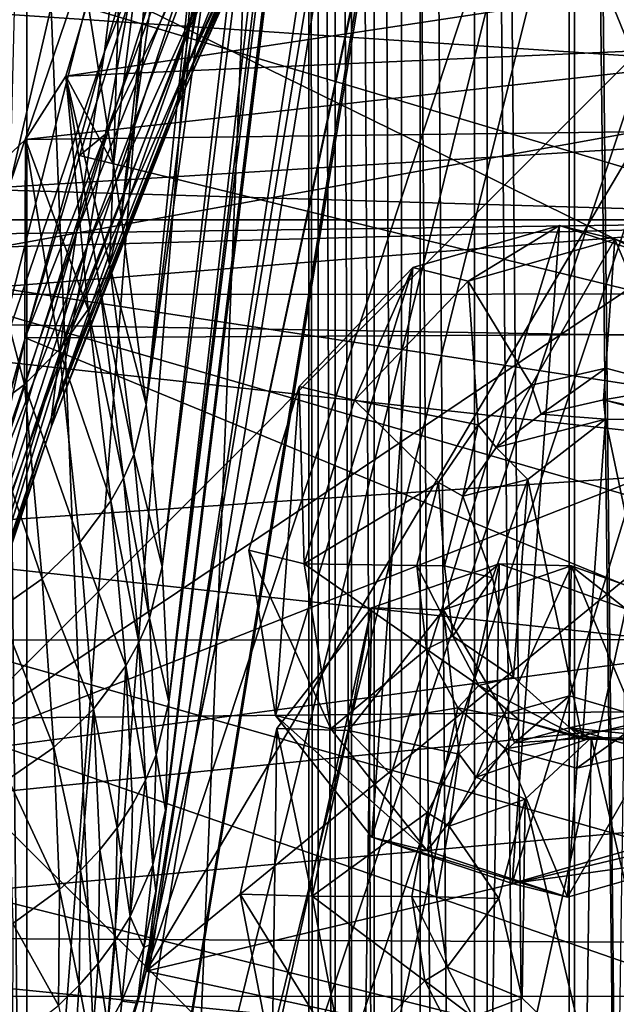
# Model space of a CAD drawing. Header units: metres. Extents: x 0 to 808, y -804 to 0.
# Tile 35 of 124: x 57 to 97, y -334 to -269. Entities that reach past the tile are written whole.
import ezdxf

# ---------------------------------------------------------------- set-up
doc = ezdxf.new("R2010")
doc.units = ezdxf.units.M

msp = doc.modelspace()

# ---------------------------------------------------------------- linework, layer by layer
at = {"layer": 'top'}
for points in [[(65.587914, -332.185699, 1606.41626), (88.441864, -193.731766, 1606.41626), (91.618752, -120.181511, 1606.41626)], [(65.587914, -332.185699, 1606.41626), (91.618752, -120.181511, 1606.41626), (65.589363, -332.173859, 1607.047974)], [(91.618752, -120.181511, 1606.41626), (91.638481, -120.020866, 1609.41626), (65.589363, -332.173859, 1607.047974)], [(65.589363, -332.173859, 1607.047974), (91.638481, -120.020866, 1609.41626), (65.802391, -330.438873, 1649.721802)], [(91.638481, -120.020866, 1609.41626), (89.991348, -133.435623, 1660.02124), (65.802391, -330.438873, 1649.721802)], [(65.802391, -330.438873, 1649.721802), (89.991348, -133.435623, 1660.02124), (66.240387, -326.871796, 1692.280273)], [(89.991348, -133.435623, 1660.02124), (88.020241, -149.486267, 1709.869995), (66.240387, -326.871796, 1692.280273)], [(66.240387, -326.871796, 1692.280273), (88.020241, -149.486267, 1709.869995), (66.873688, -321.491089, 1734.645386)], [(88.020241, -149.486267, 1709.869995), (85.449638, -167.974701, 1758.817749), (66.873688, -321.491089, 1734.645386)], [(66.873688, -321.491089, 1734.645386), (85.449638, -167.974701, 1758.817749), (67.091042, -314.305817, 1776.745361)], [(85.449638, -167.974701, 1758.817749), (83.793961, -176.747147, 1783.432007), (67.091042, -314.305817, 1776.745361)], [(67.091042, -314.305817, 1776.745361), (83.793961, -176.747147, 1783.432007), (81.947624, -184.490707, 1808.370605)], [(67.091042, -314.305817, 1776.745361), (81.947624, -184.490707, 1808.370605), (66.657761, -305.329712, 1818.498657)], [(81.947624, -184.490707, 1808.370605), (79.9021, -191.19339, 1833.586426), (66.657761, -305.329712, 1818.498657)], [(66.657761, -305.329712, 1818.498657), (79.9021, -191.19339, 1833.586426), (65.596733, -294.581909, 1859.820068)], [(79.9021, -191.19339, 1833.586426), (77.650391, -196.846252, 1859.035034), (65.596733, -294.581909, 1859.820068)], [(65.587914, -332.185699, 1606.41626), (89.453506, -219.961349, 1606.41626), (88.441864, -193.731766, 1606.41626)], [(65.596733, -294.581909, 1859.820068), (77.650391, -196.846252, 1859.035034), (75.187401, -201.442093, 1884.67041)], [(65.596733, -294.581909, 1859.820068), (75.187401, -201.442093, 1884.67041), (63.936195, -282.086334, 1900.627319)], [(75.187401, -201.442093, 1884.67041), (72.509834, -204.975876, 1910.446533), (63.936195, -282.086334, 1900.627319)], [(64.540443, -242.735519, 1943.161133), (63.425945, -278.65802, 1910.839966), (72.467384, -205.021469, 1910.839966)], [(72.467384, -205.021469, 1910.839966), (63.425945, -278.65802, 1910.839966), (63.936195, -282.086334, 1900.627319)], [(63.936195, -282.086334, 1900.627319), (72.509834, -204.975876, 1910.446533), (72.467384, -205.021469, 1910.839966)], [(89.477562, -220.187866, 1606.41626), (89.453506, -219.961349, 1606.41626), (65.587914, -332.185699, 1606.41626)], [(94.044022, -245.970566, 1606.41626), (89.477562, -220.187866, 1606.41626), (65.587914, -332.185699, 1606.41626)], [(73.903503, -232.675842, 1141.239258), (62.834164, -271.170319, 1192.432861), (64.669548, -256.082428, 1140.964233)], [(71.84977, -248.547409, 1192.601929), (62.834164, -271.170319, 1192.432861), (73.903503, -232.675842, 1141.239258)], [(65.077896, -243.123688, 1088.914551), (64.669548, -256.082428, 1140.964233), (56.563019, -279.899445, 1140.689209)], [(56.865452, -267.532196, 1088.587036), (65.077896, -243.123688, 1088.914551), (56.563019, -279.899445, 1140.689209)], [(64.540443, -242.735519, 1943.161133), (61.709282, -267.870056, 1940.839966), (63.425945, -278.65802, 1910.839966)], [(78.725014, -244.867538, 1273.177246), (68.43988, -269.637726, 1297.796265), (69.760529, -261.133087, 1244.80603)], [(78.725014, -244.867538, 1273.177246), (78.172943, -248.061295, 1294.809082), (68.43988, -269.637726, 1297.796265)], [(65.587914, -332.185699, 1606.41626), (102.015297, -270.657227, 1606.41626), (94.044022, -245.970566, 1606.41626)], [(102.015297, -270.657227, 1606.41626), (99.000366, -257.255524, 1586.489746), (94.044022, -245.970566, 1606.41626)], [(68.209, -272.358093, 1404.821655), (77.681473, -251.346497, 1403.812622), (78.397911, -247.339615, 1425.307007)], [(68.209, -272.358093, 1404.821655), (78.397911, -247.339615, 1425.307007), (69.104034, -267.628693, 1431.259033)], [(78.172943, -248.061295, 1294.809082), (77.792252, -250.508331, 1316.534058), (68.43988, -269.637726, 1297.796265)], [(62.834164, -271.170319, 1192.432861), (71.84977, -248.547409, 1192.601929), (60.9655, -283.143616, 1244.684326)], [(71.84977, -248.547409, 1192.601929), (69.760529, -261.133087, 1244.80603), (60.9655, -283.143616, 1244.684326)], [(29.768875, -288.847198, 664.00946), (198.764893, -258.214905, 664.00946), (43.095268, -249.221008, 664.00946)], [(68.43988, -269.637726, 1297.796265), (77.792252, -250.508331, 1316.534058), (67.818665, -273.950836, 1351.272095)], [(77.792252, -250.508331, 1316.534058), (77.516937, -252.193573, 1338.328979), (67.818665, -273.950836, 1351.272095)], [(77.432709, -252.710922, 1392.963013), (77.681473, -251.346497, 1403.812622), (68.209, -272.358093, 1404.821655)], [(67.818665, -273.950836, 1351.272095), (77.516937, -252.193573, 1338.328979), (77.339195, -253.208237, 1360.181763)], [(67.76519, -274.530151, 1378.093018), (77.305367, -253.403061, 1382.060303), (77.432709, -252.710922, 1392.963013)], [(67.76519, -274.530151, 1378.093018), (77.432709, -252.710922, 1392.963013), (68.209, -272.358093, 1404.821655)], [(67.818665, -273.950836, 1351.272095), (77.339195, -253.208237, 1360.181763), (67.76519, -274.530151, 1378.093018)], [(77.339195, -253.208237, 1360.181763), (77.305367, -253.403061, 1382.060303), (67.76519, -274.530151, 1378.093018)], [(64.4608, -267.785126, 1501.838501), (62.886898, -276.620789, 1483.031006), (71.437042, -253.68483, 1483.155029)], [(71.437042, -253.68483, 1483.155029), (62.886898, -276.620789, 1483.031006), (70.184204, -261.667786, 1457.465698)], [(64.669548, -256.082428, 1140.964233), (54.935253, -294.195068, 1192.263794), (56.563019, -279.899445, 1140.689209)], [(64.669548, -256.082428, 1140.964233), (62.834164, -271.170319, 1192.432861), (54.935253, -294.195068, 1192.263794)], [(210.56662, -274.406494, 664.00946), (198.764893, -258.214905, 664.00946), (29.768875, -288.847198, 664.00946)], [(97.927116, -271.441406, 2021.094849), (92.900154, -259.07428, 2020.058228), (51.506973, -268.350067, 2028.815063)], [(97.927116, -271.441406, 2021.094849), (104.696541, -262.901703, 1995.504272), (92.900154, -259.07428, 2020.058228)], [(69.760529, -261.133087, 1244.80603), (68.43988, -269.637726, 1297.796265), (59.814213, -291.260132, 1297.666626)], [(60.9655, -283.143616, 1244.684326), (69.760529, -261.133087, 1244.80603), (59.814213, -291.260132, 1297.666626)], [(62.886898, -276.620789, 1483.031006), (61.681324, -284.071991, 1457.278442), (70.184204, -261.667786, 1457.465698)], [(70.184204, -261.667786, 1457.465698), (61.681324, -284.071991, 1457.278442), (69.104034, -267.628693, 1431.259033)], [(60.262787, -272.77301, 1940.229858), (115.523209, -264.416931, 1971.766846), (118.174072, -270.21402, 1973.545532)], [(60.262787, -272.77301, 1940.229858), (61.709282, -267.870056, 1940.839966), (115.523209, -264.416931, 1971.766846)], [(51.508034, -265.193878, 221.058258), (119.537491, -265.17453, 221.006577), (125.512093, -287.227051, 211.254379)], [(51.508034, -287.270233, 211.371628), (51.508034, -265.193878, 221.058258), (125.512093, -287.227051, 211.254379)], [(100.16935, -265.854706, 1531.865479), (109.492188, -289.850861, 1540.443237), (64.4608, -267.785126, 1501.838501)], [(63.425945, -278.65802, 1910.839966), (61.709282, -267.870056, 1940.839966), (60.262787, -272.77301, 1940.229858)], [(61.681324, -284.071991, 1457.278442), (60.635555, -289.623779, 1431.048828), (69.104034, -267.628693, 1431.259033)], [(69.104034, -267.628693, 1431.259033), (60.635555, -289.623779, 1431.048828), (68.209, -272.358093, 1404.821655)], [(64.4608, -267.785126, 1501.838501), (61.173428, -278.054352, 1499.782593), (62.886898, -276.620789, 1483.031006)], [(109.492188, -289.850861, 1540.443237), (61.173428, -278.054352, 1499.782593), (64.4608, -267.785126, 1501.838501)], [(97.927116, -271.441406, 2021.094849), (51.506973, -268.350067, 2028.815063), (51.506981, -317.873566, 2035.084595)], [(68.43988, -269.637726, 1297.796265), (59.315804, -295.417114, 1351.100952), (59.814213, -291.260132, 1297.666626)], [(67.818665, -273.950836, 1351.272095), (59.315804, -295.417114, 1351.100952), (68.43988, -269.637726, 1297.796265)], [(57.588818, -276.979248, 1938.893311), (118.174072, -270.21402, 1973.545532), (120.500298, -276.185089, 1975.179077)], [(57.588818, -276.979248, 1938.893311), (60.262787, -272.77301, 1940.229858), (118.174072, -270.21402, 1973.545532)], [(62.834164, -271.170319, 1192.432861), (53.276455, -305.547302, 1244.562744), (54.935253, -294.195068, 1192.263794)], [(60.9655, -283.143616, 1244.684326), (53.276455, -305.547302, 1244.562744), (62.834164, -271.170319, 1192.432861)], [(111.226547, -294.832031, 1606.41626), (102.015297, -270.657227, 1606.41626), (65.587914, -332.185699, 1606.41626)], [(101.279015, -284.440552, 2022.353271), (97.927116, -271.441406, 2021.094849), (51.506981, -317.873566, 2035.084595)], [(60.635555, -289.623779, 1431.048828), (59.761181, -294.014252, 1404.606323), (68.209, -272.358093, 1404.821655)], [(68.209, -272.358093, 1404.821655), (59.761181, -294.014252, 1404.606323), (67.76519, -274.530151, 1378.093018)], [(61.734505, -288.25647, 1899.838501), (60.262787, -272.77301, 1940.229858), (57.588818, -276.979248, 1938.893311)], [(62.514355, -286.807281, 1900.131958), (60.262787, -272.77301, 1940.229858), (61.734505, -288.25647, 1899.838501)], [(63.155537, -285.289398, 1900.368164), (60.262787, -272.77301, 1940.229858), (62.514355, -286.807281, 1900.131958)], [(63.155537, -285.289398, 1900.368164), (63.425945, -278.65802, 1910.839966), (60.262787, -272.77301, 1940.229858)], [(221.249649, -292.019958, 664.00946), (210.56662, -274.406494, 664.00946), (29.768875, -288.847198, 664.00946)], [(67.76519, -274.530151, 1378.093018), (59.306694, -296.005737, 1377.895752), (67.818665, -273.950836, 1351.272095)], [(59.306694, -296.005737, 1377.895752), (59.315804, -295.417114, 1351.100952), (67.818665, -273.950836, 1351.272095)], [(59.761181, -294.014252, 1404.606323), (59.306694, -296.005737, 1377.895752), (67.76519, -274.530151, 1378.093018)], [(54.077991, -280.275848, 1937.036621), (120.500298, -276.185089, 1975.179077), (122.502426, -282.308289, 1976.650635)], [(54.077991, -280.275848, 1937.036621), (57.588818, -276.979248, 1938.893311), (120.500298, -276.185089, 1975.179077)], [(57.524311, -293.251312, 1898.185791), (57.588818, -276.979248, 1938.893311), (54.077991, -280.275848, 1937.036621)], [(62.886898, -276.620789, 1483.031006), (57.551842, -290.144714, 1497.011597), (55.394802, -299.90979, 1482.906982)], [(55.394802, -299.90979, 1482.906982), (61.681324, -284.071991, 1457.278442), (62.886898, -276.620789, 1483.031006)], [(59.823582, -290.925262, 1899.10022), (57.588818, -276.979248, 1938.893311), (57.524311, -293.251312, 1898.185791)], [(61.173428, -278.054352, 1499.782593), (57.551842, -290.144714, 1497.011597), (62.886898, -276.620789, 1483.031006)], [(61.734505, -288.25647, 1899.838501), (57.588818, -276.979248, 1938.893311), (59.823582, -290.925262, 1899.10022)], [(61.173428, -278.054352, 1499.782593), (109.492188, -289.850861, 1540.443237), (57.551842, -290.144714, 1497.011597)], [(63.936195, -282.086334, 1900.627319), (63.425945, -278.65802, 1910.839966), (63.155537, -285.289398, 1900.368164)], [(49.93095, -282.306427, 1934.750977), (54.077991, -280.275848, 1937.036621), (122.502426, -282.308289, 1976.650635)], [(54.077991, -280.275848, 1937.036621), (54.906761, -295.175018, 1897.114868), (57.524311, -293.251312, 1898.185791)], [(40.749401, -284.530487, 1929.577759), (122.502426, -282.308289, 1976.650635), (125.76329, -297.5289, 1979.861694)], [(40.749401, -284.530487, 1929.577759), (45.774502, -283.381805, 1932.410034), (122.502426, -282.308289, 1976.650635)], [(45.774502, -283.381805, 1932.410034), (49.93095, -282.306427, 1934.750977), (122.502426, -282.308289, 1976.650635)], [(65.596733, -294.581909, 1859.820068), (63.936195, -282.086334, 1900.627319), (63.155537, -285.289398, 1900.368164)], [(59.814213, -291.260132, 1297.666626), (52.283852, -313.267029, 1297.537109), (60.9655, -283.143616, 1244.684326)], [(52.283852, -313.267029, 1297.537109), (53.276455, -305.547302, 1244.562744), (60.9655, -283.143616, 1244.684326)], [(54.241817, -306.833893, 1457.091187), (61.681324, -284.071991, 1457.278442), (55.394802, -299.90979, 1482.906982)], [(61.681324, -284.071991, 1457.278442), (54.241817, -306.833893, 1457.091187), (60.635555, -289.623779, 1431.048828)], [(37.898907, -303.468964, 1929.92688), (40.749401, -284.530487, 1929.577759), (125.76329, -297.5289, 1979.861694)], [(51.506981, -317.873566, 2035.084595), (102.854706, -297.715637, 2023.783569), (101.279015, -284.440552, 2022.353271)], [(64.773773, -297.891418, 1859.547485), (63.155537, -285.289398, 1900.368164), (62.514355, -286.807281, 1900.131958)], [(65.596733, -294.581909, 1859.820068), (63.155537, -285.289398, 1900.368164), (64.773773, -297.891418, 1859.547485)], [(64.090218, -299.461395, 1859.330933), (62.514355, -286.807281, 1900.131958), (61.734505, -288.25647, 1899.838501)], [(64.773773, -297.891418, 1859.547485), (62.514355, -286.807281, 1900.131958), (64.090218, -299.461395, 1859.330933)], [(51.50666, -310.210968, 203.288986), (51.508034, -287.270233, 211.371628), (130.584808, -310.162292, 203.132584)], [(51.508034, -287.270233, 211.371628), (125.512093, -287.227051, 211.254379), (130.584808, -310.162292, 203.132584)], [(29.768875, -288.847198, 664.00946), (21.542166, -329.835785, 664.00946), (230.589355, -310.950531, 664.00946)], [(221.249649, -292.019958, 664.00946), (29.768875, -288.847198, 664.00946), (230.589355, -310.950531, 664.00946)], [(63.253349, -300.962006, 1859.075928), (61.734505, -288.25647, 1899.838501), (59.823582, -290.925262, 1899.10022)], [(64.090218, -299.461395, 1859.330933), (61.734505, -288.25647, 1899.838501), (63.253349, -300.962006, 1859.075928)], [(57.551842, -290.144714, 1497.011597), (50.732132, -315.430542, 1491.600952), (55.394802, -299.90979, 1482.906982)], [(57.551842, -290.144714, 1497.011597), (117.304245, -314.785767, 1547.515747), (50.732132, -315.430542, 1491.600952)], [(59.761181, -294.014252, 1404.606323), (60.635555, -289.623779, 1431.048828), (52.387371, -316.037231, 1404.390991)], [(60.635555, -289.623779, 1431.048828), (54.241817, -306.833893, 1457.091187), (52.387371, -316.037231, 1404.390991)], [(109.492188, -289.850861, 1540.443237), (117.304245, -314.785767, 1547.515747), (57.551842, -290.144714, 1497.011597)], [(59.814213, -291.260132, 1297.666626), (59.315804, -295.417114, 1351.100952), (51.897591, -317.259064, 1350.92981)], [(52.283852, -313.267029, 1297.537109), (59.814213, -291.260132, 1297.666626), (51.897591, -317.259064, 1350.92981)], [(61.186054, -303.730408, 1858.447021), (59.823582, -290.925262, 1899.10022), (57.524311, -293.251312, 1898.185791)], [(63.253349, -300.962006, 1859.075928), (59.823582, -290.925262, 1899.10022), (61.186054, -303.730408, 1858.447021)], [(54.906761, -295.175018, 1897.114868), (58.680847, -306.149872, 1857.669678), (57.524311, -293.251312, 1898.185791)], [(57.524311, -293.251312, 1898.185791), (58.680847, -306.149872, 1857.669678), (61.186054, -303.730408, 1858.447021)], [(59.761181, -294.014252, 1404.606323), (52.387371, -316.037231, 1404.390991), (59.306694, -296.005737, 1377.895752)], [(66.657761, -305.329712, 1818.498657), (65.596733, -294.581909, 1859.820068), (64.773773, -297.891418, 1859.547485)], [(59.315804, -295.417114, 1351.100952), (51.927521, -317.8526, 1377.698486), (51.897591, -317.259064, 1350.92981)], [(59.306694, -296.005737, 1377.895752), (51.927521, -317.8526, 1377.698486), (59.315804, -295.417114, 1351.100952)], [(55.820301, -308.161133, 1856.758423), (58.680847, -306.149872, 1857.669678), (54.906761, -295.175018, 1897.114868)], [(118.564461, -319.576721, 1606.41626), (111.226547, -294.832031, 1606.41626), (65.587914, -332.185699, 1606.41626)], [(52.387371, -316.037231, 1404.390991), (51.927521, -317.8526, 1377.698486), (59.306694, -296.005737, 1377.895752)], [(37.898907, -303.468964, 1929.92688), (125.76329, -297.5289, 1979.861694), (126.621277, -313.122803, 1982.754639)], [(102.64843, -311.061035, 2025.353882), (102.854706, -297.715637, 2023.783569), (51.506981, -317.873566, 2035.084595)], [(65.812729, -308.747437, 1818.193359), (64.773773, -297.891418, 1859.547485), (64.090218, -299.461395, 1859.330933)], [(66.657761, -305.329712, 1818.498657), (64.773773, -297.891418, 1859.547485), (65.812729, -308.747437, 1818.193359)], [(65.109093, -310.37207, 1817.991577), (64.090218, -299.461395, 1859.330933), (63.253349, -300.962006, 1859.075928)], [(65.812729, -308.747437, 1818.193359), (64.090218, -299.461395, 1859.330933), (65.109093, -310.37207, 1817.991577)], [(64.24353, -311.927887, 1817.773682), (63.253349, -300.962006, 1859.075928), (61.186054, -303.730408, 1858.447021)], [(65.109093, -310.37207, 1817.991577), (63.253349, -300.962006, 1859.075928), (64.24353, -311.927887, 1817.773682)], [(35.377445, -322.364258, 1931.973755), (37.898907, -303.468964, 1929.92688), (126.621277, -313.122803, 1982.754639)], [(58.680847, -306.149872, 1857.669678), (62.089596, -314.80658, 1817.254761), (61.186054, -303.730408, 1858.447021)], [(61.186054, -303.730408, 1858.447021), (62.089596, -314.80658, 1817.254761), (64.24353, -311.927887, 1817.773682)], [(67.091042, -314.305817, 1776.745361), (66.657761, -305.329712, 1818.498657), (65.812729, -308.747437, 1818.193359)], [(58.680847, -306.149872, 1857.669678), (55.820301, -308.161133, 1856.758423), (59.458996, -317.333344, 1816.61499)], [(62.089596, -314.80658, 1817.254761), (58.680847, -306.149872, 1857.669678), (59.458996, -317.333344, 1816.61499)], [(59.458996, -317.333344, 1816.61499), (55.820301, -308.161133, 1856.758423), (56.440659, -319.449371, 1815.86438)], [(66.242935, -317.833923, 1776.397827), (65.812729, -308.747437, 1818.193359), (65.109093, -310.37207, 1817.991577)], [(67.091042, -314.305817, 1776.745361), (65.812729, -308.747437, 1818.193359), (66.242935, -317.833923, 1776.397827)], [(51.505157, -333.866333, 196.842499), (51.50666, -310.210968, 203.288986), (134.651031, -333.839905, 196.71907)], [(51.50666, -310.210968, 203.288986), (130.584808, -310.162292, 203.132584), (134.651031, -333.839905, 196.71907)], [(65.540619, -319.516052, 1776.207886), (65.109093, -310.37207, 1817.991577), (64.24353, -311.927887, 1817.773682)], [(66.242935, -317.833923, 1776.397827), (65.109093, -310.37207, 1817.991577), (65.540619, -319.516052, 1776.207886)], [(230.589355, -310.950531, 664.00946), (21.542166, -329.835785, 664.00946), (238.372452, -331.049225, 664.00946)], [(98.379761, -364.648163, 2030.431641), (102.64843, -311.061035, 2025.353882), (51.506981, -317.873566, 2035.084595)], [(64.24353, -311.927887, 1817.773682), (62.089596, -314.80658, 1817.254761), (63.65736, -322.671448, 1775.832397)], [(64.674049, -321.131012, 1776.026245), (64.24353, -311.927887, 1817.773682), (63.65736, -322.671448, 1775.832397)], [(65.540619, -319.516052, 1776.207886), (64.24353, -311.927887, 1817.773682), (64.674049, -321.131012, 1776.026245)], [(35.377445, -322.364258, 1931.973755), (126.621277, -313.122803, 1982.754639), (123.580734, -344.390533, 1987.365723)], [(66.873688, -321.491089, 1734.645386), (67.091042, -314.305817, 1776.745361), (66.242935, -317.833923, 1776.397827)], [(117.304245, -314.785767, 1547.515747), (123.20076, -340.560852, 1553.07605), (50.732132, -315.430542, 1491.600952)], [(59.458996, -317.333344, 1816.61499), (61.223999, -325.50177, 1775.376099), (62.089596, -314.80658, 1817.254761)], [(61.223999, -325.50177, 1775.376099), (62.503384, -324.130585, 1775.616333), (62.089596, -314.80658, 1817.254761)], [(62.089596, -314.80658, 1817.254761), (62.503384, -324.130585, 1775.616333), (63.65736, -322.671448, 1775.832397)], [(50.732132, -315.430542, 1491.600952), (123.20076, -340.560852, 1553.07605), (44.751301, -341.581635, 1487.285645)], [(56.440659, -319.449371, 1815.86438), (59.830402, -326.778107, 1775.112915), (59.458996, -317.333344, 1816.61499)], [(59.830402, -326.778107, 1775.112915), (61.223999, -325.50177, 1775.376099), (59.458996, -317.333344, 1816.61499)], [(98.379761, -364.648163, 2030.431641), (51.506981, -317.873566, 2035.084595), (51.506985, -367.649902, 2038.852661)], [(66.040161, -325.13208, 1734.255615), (66.242935, -317.833923, 1776.397827), (65.540619, -319.516052, 1776.207886)], [(66.873688, -321.491089, 1734.645386), (66.242935, -317.833923, 1776.397827), (66.040161, -325.13208, 1734.255615)], [(56.74371, -329.014801, 1774.521606), (59.830402, -326.778107, 1775.112915), (56.440659, -319.449371, 1815.86438)], [(66.040161, -325.13208, 1734.255615), (65.540619, -319.516052, 1776.207886), (64.518707, -328.552734, 1733.930664)], [(64.518707, -328.552734, 1733.930664), (65.540619, -319.516052, 1776.207886), (64.674049, -321.131012, 1776.026245)], [(118.564461, -319.576721, 1606.41626), (65.587914, -332.185699, 1606.41626), (123.961105, -344.767303, 1606.41626)], [(64.518707, -328.552734, 1733.930664), (64.674049, -321.131012, 1776.026245), (63.65736, -322.671448, 1775.832397)], [(66.240387, -326.871796, 1692.280273), (66.873688, -321.491089, 1734.645386), (66.040161, -325.13208, 1734.255615)], [(31.526333, -360.236053, 1936.700195), (35.377445, -322.364258, 1931.973755), (123.580734, -344.390533, 1987.365723)], [(62.503384, -324.130585, 1775.616333), (63.528938, -330.158203, 1733.785889), (63.65736, -322.671448, 1775.832397)], [(63.65736, -322.671448, 1775.832397), (63.528938, -330.158203, 1733.785889), (64.518707, -328.552734, 1733.930664)], [(62.400772, -331.683533, 1733.627197), (62.503384, -324.130585, 1775.616333), (61.223999, -325.50177, 1775.376099)], [(62.503384, -324.130585, 1775.616333), (62.400772, -331.683533, 1733.627197), (63.528938, -330.158203, 1733.785889)], [(65.430336, -330.62851, 1691.851929), (66.040161, -325.13208, 1734.255615), (64.518707, -328.552734, 1733.930664)], [(66.240387, -326.871796, 1692.280273), (66.040161, -325.13208, 1734.255615), (65.430336, -330.62851, 1691.851929)], [(61.223999, -325.50177, 1775.376099), (59.830402, -326.778107, 1775.112915), (61.14447, -333.121429, 1733.450806)], [(61.14447, -333.121429, 1733.450806), (62.400772, -331.683533, 1733.627197), (61.223999, -325.50177, 1775.376099)], [(59.830402, -326.778107, 1775.112915), (56.74371, -329.014801, 1774.521606), (59.770126, -334.4646, 1733.256958)], [(61.14447, -333.121429, 1733.450806), (59.830402, -326.778107, 1775.112915), (59.770126, -334.4646, 1733.256958)], [(65.802391, -330.438873, 1649.721802), (66.240387, -326.871796, 1692.280273), (65.430336, -330.62851, 1691.851929)], [(63.528938, -330.158203, 1733.785889), (63.981316, -334.179657, 1691.571411), (64.518707, -328.552734, 1733.930664)], [(64.518707, -328.552734, 1733.930664), (63.981316, -334.179657, 1691.571411), (65.430336, -330.62851, 1691.851929)], [(56.74371, -329.014801, 1774.521606), (56.707939, -336.836151, 1732.821045), (59.770126, -334.4646, 1733.256958)], [(21.542166, -329.835785, 664.00946), (18.532249, -371.533875, 664.009521), (248.535645, -373.943726, 664.00946)], [(21.542166, -329.835785, 664.00946), (244.407547, -352.123993, 664.00946), (238.372452, -331.049225, 664.00946)], [(244.407547, -352.123993, 664.00946), (21.542166, -329.835785, 664.00946), (248.535645, -373.943726, 664.00946)], [(62.400772, -331.683533, 1733.627197), (63.036549, -335.854706, 1691.473389), (63.528938, -330.158203, 1733.785889)], [(63.528938, -330.158203, 1733.785889), (63.036549, -335.854706, 1691.473389), (63.981316, -334.179657, 1691.571411)], [(63.981316, -334.179657, 1691.571411), (65.004532, -334.314392, 1649.272217), (65.430336, -330.62851, 1691.851929)], [(65.430336, -330.62851, 1691.851929), (65.004532, -334.314392, 1649.272217), (65.802391, -330.438873, 1649.721802)], [(65.004532, -334.314392, 1649.272217), (65.589363, -332.173859, 1607.047974), (65.802391, -330.438873, 1649.721802)], [(61.955528, -337.451385, 1691.369629), (62.400772, -331.683533, 1733.627197), (61.14447, -333.121429, 1733.450806)], [(63.036549, -335.854706, 1691.473389), (62.400772, -331.683533, 1733.627197), (61.955528, -337.451385, 1691.369629)], [(65.587914, -332.185699, 1606.41626), (62.734589, -341.381958, 1606.41626), (123.961105, -344.767303, 1606.41626)], [(65.587914, -332.185699, 1606.41626), (65.004532, -334.314392, 1649.272217), (62.734589, -341.381958, 1606.41626)], [(65.587914, -332.185699, 1606.41626), (65.589363, -332.173859, 1607.047974), (65.004532, -334.314392, 1649.272217)], [(60.746449, -338.96167, 1691.254395), (61.14447, -333.121429, 1733.450806), (59.770126, -334.4646, 1733.256958)], [(60.746449, -338.96167, 1691.254395), (61.955528, -337.451385, 1691.369629), (61.14447, -333.121429, 1733.450806)], [(51.504875, -358.107056, 192.135345), (51.505157, -333.866333, 196.842499), (137.623108, -358.098785, 192.082504)], [(51.505157, -333.866333, 196.842499), (134.651031, -333.839905, 196.71907), (137.623108, -358.098785, 192.082504)], [(65.004532, -334.314392, 1649.272217), (63.601082, -338.002777, 1649.039551), (62.734589, -341.381958, 1606.41626)], [(63.036549, -335.854706, 1691.473389), (63.601082, -338.002777, 1649.039551), (63.981316, -334.179657, 1691.571411)], [(63.601082, -338.002777, 1649.039551), (65.004532, -334.314392, 1649.272217), (63.981316, -334.179657, 1691.571411)]]:
    msp.add_3dface(points, dxfattribs=at)
at = {"layer": 'top0123431'}
for points in [[(89.030861, -305.148682, 1525.882935), (80.006218, -346.159515, 1519.327026), (88.403419, -349.140961, 1526.418213)], [(89.030861, -305.148682, 1525.882935), (80.549599, -308.061096, 1518.863403), (80.006218, -346.159515, 1519.327026)], [(85.323723, -308.198669, 1513.152222), (80.549599, -308.061096, 1518.863403), (89.030861, -305.148682, 1525.882935)], [(93.804985, -305.286255, 1520.171753), (85.323723, -308.198669, 1513.152222), (89.030861, -305.148682, 1525.882935)], [(97.428062, -308.130096, 1532.974121), (89.030861, -305.148682, 1525.882935), (88.403419, -349.140961, 1526.418213)], [(93.804985, -305.286255, 1520.171753), (89.030861, -305.148682, 1525.882935), (97.428062, -308.130096, 1532.974121)], [(85.323723, -308.198669, 1513.152222), (93.804985, -305.286255, 1520.171753), (89.385422, -315.105591, 1516.713867)], [(89.385422, -315.105591, 1516.713867), (93.804985, -305.286255, 1520.171753), (93.68206, -313.905212, 1520.276611)], [(93.804985, -305.286255, 1520.171753), (97.943954, -315.140594, 1523.869019), (93.68206, -313.905212, 1520.276611)], [(93.804985, -305.286255, 1520.171753), (102.202187, -308.2677, 1527.262939), (97.943954, -315.140594, 1523.869019)], [(102.202187, -308.2677, 1527.262939), (93.804985, -305.286255, 1520.171753), (97.428062, -308.130096, 1532.974121)], [(80.549599, -308.061096, 1518.863403), (73.9431, -338.083099, 1514.064209), (80.006218, -346.159515, 1519.327026)], [(80.549599, -308.061096, 1518.863403), (74.256821, -316.086975, 1513.796509), (73.9431, -338.083099, 1514.064209)], [(79.030945, -316.224548, 1508.085327), (74.256821, -316.086975, 1513.796509), (80.549599, -308.061096, 1518.863403)], [(85.323723, -308.198669, 1513.152222), (79.030945, -316.224548, 1508.085327), (80.549599, -308.061096, 1518.863403)], [(79.030945, -316.224548, 1508.085327), (85.323723, -308.198669, 1513.152222), (86.367859, -317.79361, 1514.256226)], [(86.367859, -317.79361, 1514.256226), (85.323723, -308.198669, 1513.152222), (89.385422, -315.105591, 1516.713867)], [(97.428062, -308.130096, 1532.974121), (88.403419, -349.140961, 1526.418213), (96.884682, -346.228546, 1533.437744)], [(90.047279, -317.033936, 1517.313599), (89.385422, -315.105591, 1516.713867), (93.68206, -313.905212, 1520.276611)], [(93.651733, -316.029938, 1520.30249), (90.047279, -317.033936, 1517.313599), (93.68206, -313.905212, 1520.276611)], [(93.651733, -316.029938, 1520.30249), (93.68206, -313.905212, 1520.276611), (97.943954, -315.140594, 1523.869019)], [(87.49926, -319.30072, 1515.238281), (86.367859, -317.79361, 1514.256226), (89.385422, -315.105591, 1516.713867)], [(90.047279, -317.033936, 1517.313599), (87.49926, -319.30072, 1515.238281), (89.385422, -315.105591, 1516.713867)], [(97.227135, -317.063293, 1523.316162), (93.651733, -316.029938, 1520.30249), (97.943954, -315.140594, 1523.869019)], [(76.612801, -327.213379, 1506.328613), (71.838676, -327.075775, 1512.039795), (74.256821, -316.086975, 1513.796509)], [(74.256821, -316.086975, 1513.796509), (71.838676, -327.075775, 1512.039795), (73.9431, -338.083099, 1514.064209)], [(79.030945, -316.224548, 1508.085327), (76.612801, -327.213379, 1506.328613), (74.256821, -316.086975, 1513.796509)], [(76.612801, -327.213379, 1506.328613), (79.030945, -316.224548, 1508.085327), (84.240517, -321.66748, 1512.571167)], [(84.240517, -321.66748, 1512.571167), (79.030945, -316.224548, 1508.085327), (86.367859, -317.79361, 1514.256226)], [(95.117065, -316.694061, 1513.126709), (90.047279, -317.033936, 1517.313599), (93.651733, -316.029938, 1520.30249)], [(100.450943, -316.715881, 1517.585938), (93.651733, -316.029938, 1520.30249), (97.227135, -317.063293, 1523.316162)], [(100.450943, -316.715881, 1517.585938), (95.117065, -316.694061, 1513.126709), (93.651733, -316.029938, 1520.30249)], [(90.047279, -317.033936, 1517.313599), (95.117065, -316.694061, 1513.126709), (87.49926, -319.30072, 1515.238281)], [(95.117065, -316.694061, 1513.126709), (90.743584, -320.762207, 1509.568848), (87.49926, -319.30072, 1515.238281)], [(94.811935, -338.087524, 1513.387085), (90.743584, -320.762207, 1509.568848), (95.117065, -316.694061, 1513.126709)], [(100.145821, -338.109344, 1517.846313), (94.811935, -338.087524, 1513.387085), (95.117065, -316.694061, 1513.126709)], [(100.145821, -338.109344, 1517.846313), (95.117065, -316.694061, 1513.126709), (100.450943, -316.715881, 1517.585938)], [(85.705208, -322.571869, 1513.817383), (84.240517, -321.66748, 1512.571167), (86.367859, -317.79361, 1514.256226)], [(87.49926, -319.30072, 1515.238281), (85.705208, -322.571869, 1513.817383), (86.367859, -317.79361, 1514.256226)], [(87.49926, -319.30072, 1515.238281), (90.743584, -320.762207, 1509.568848), (85.705208, -322.571869, 1513.817383)], [(90.743584, -320.762207, 1509.568848), (88.997002, -327.366394, 1508.267944), (85.705208, -322.571869, 1513.817383)], [(90.555008, -333.9841, 1509.729736), (88.997002, -327.366394, 1508.267944), (90.743584, -320.762207, 1509.568848)], [(94.811935, -338.087524, 1513.387085), (90.555008, -333.9841, 1509.729736), (90.743584, -320.762207, 1509.568848)], [(83.226456, -327.240417, 1511.857788), (76.612801, -327.213379, 1506.328613), (84.240517, -321.66748, 1512.571167)], [(84.856804, -327.247101, 1513.220825), (83.226456, -327.240417, 1511.857788), (84.240517, -321.66748, 1512.571167)], [(85.705208, -322.571869, 1513.817383), (84.856804, -327.247101, 1513.220825), (84.240517, -321.66748, 1512.571167)], [(85.705208, -322.571869, 1513.817383), (88.997002, -327.366394, 1508.267944), (84.856804, -327.247101, 1513.220825)], [(73.9431, -338.083099, 1514.064209), (71.838676, -327.075775, 1512.039795), (78.717224, -338.220703, 1508.352905)], [(71.838676, -327.075775, 1512.039795), (76.612801, -327.213379, 1506.328613), (78.717224, -338.220703, 1508.352905)], [(78.717224, -338.220703, 1508.352905), (76.612801, -327.213379, 1506.328613), (84.081436, -332.821014, 1512.706909)], [(76.612801, -327.213379, 1506.328613), (83.226456, -327.240417, 1511.857788), (84.081436, -332.821014, 1512.706909)], [(84.081436, -332.821014, 1512.706909), (83.226456, -327.240417, 1511.857788), (85.571754, -331.928711, 1513.931274)], [(83.226456, -327.240417, 1511.857788), (84.856804, -327.247101, 1513.220825), (85.571754, -331.928711, 1513.931274)], [(85.571754, -331.928711, 1513.931274), (84.856804, -327.247101, 1513.220825), (88.997002, -327.366394, 1508.267944)], [(90.555008, -333.9841, 1509.729736), (85.571754, -331.928711, 1513.931274), (88.997002, -327.366394, 1508.267944)], [(84.081436, -332.821014, 1512.706909), (85.571754, -331.928711, 1513.931274), (87.272293, -335.214111, 1515.431885)], [(87.272293, -335.214111, 1515.431885), (85.571754, -331.928711, 1513.931274), (90.555008, -333.9841, 1509.729736)], [(78.717224, -338.220703, 1508.352905), (84.081436, -332.821014, 1512.706909), (86.098038, -336.711823, 1514.486328)], [(86.098038, -336.711823, 1514.486328), (84.081436, -332.821014, 1512.706909), (87.272293, -335.214111, 1515.431885)], [(94.811935, -338.087524, 1513.387085), (87.272293, -335.214111, 1515.431885), (90.555008, -333.9841, 1509.729736)]]:
    msp.add_3dface(points, dxfattribs=at)
at = {"layer": 'top0123434'}
for points in [[(93.028061, -282.691895, 1960.256958), (80.567673, -323.30011, 1958.834229), (89.886665, -326.362244, 1964.619385)], [(93.028061, -282.691895, 1960.256958), (83.2882, -285.480438, 1955.056274), (80.567673, -323.30011, 1958.834229)], [(86.968864, -286.385345, 1948.648315), (83.2882, -285.480438, 1955.056274), (93.028061, -282.691895, 1960.256958)], [(96.708725, -283.596771, 1953.848877), (86.968864, -286.385345, 1948.648315), (93.028061, -282.691895, 1960.256958)], [(102.347054, -285.754028, 1966.041992), (93.028061, -282.691895, 1960.256958), (89.886665, -326.362244, 1964.619385)], [(96.708725, -283.596771, 1953.848877), (93.028061, -282.691895, 1960.256958), (102.347054, -285.754028, 1966.041992)], [(86.968864, -286.385345, 1948.648315), (96.708725, -283.596771, 1953.848877), (91.174232, -293.292267, 1952.039063)], [(91.174232, -293.292267, 1952.039063), (96.708725, -283.596771, 1953.848877), (96.093262, -292.152649, 1954.703613)], [(96.708725, -283.596771, 1953.848877), (100.838371, -293.431, 1957.609619), (96.093262, -292.152649, 1954.703613)], [(96.708725, -283.596771, 1953.848877), (106.027718, -286.658936, 1959.633911), (100.838371, -293.431, 1957.609619)], [(106.027718, -286.658936, 1959.633911), (96.708725, -283.596771, 1953.848877), (102.347054, -285.754028, 1966.041992)], [(83.2882, -285.480438, 1955.056274), (74.166565, -315.207733, 1954.014893), (80.567673, -323.30011, 1958.834229)], [(83.2882, -285.480438, 1955.056274), (75.737259, -293.372559, 1951.833618), (74.166565, -315.207733, 1954.014893)], [(79.417923, -294.277435, 1945.425659), (75.737259, -293.372559, 1951.833618), (83.2882, -285.480438, 1955.056274)], [(86.968864, -286.385345, 1948.648315), (79.417923, -294.277435, 1945.425659), (83.2882, -285.480438, 1955.056274)], [(102.347054, -285.754028, 1966.041992), (89.886665, -326.362244, 1964.619385), (99.626526, -323.5737, 1969.819946)], [(79.417923, -294.277435, 1945.425659), (86.968864, -286.385345, 1948.648315), (87.617523, -295.924438, 1950.36792)], [(87.617523, -295.924438, 1950.36792), (86.968864, -286.385345, 1948.648315), (91.174232, -293.292267, 1952.039063)], [(91.815102, -295.214874, 1952.678711), (91.174232, -293.292267, 1952.039063), (96.093262, -292.152649, 1954.703613)], [(95.941528, -294.26181, 1954.914307), (91.815102, -295.214874, 1952.678711), (96.093262, -292.152649, 1954.703613)], [(95.941528, -294.26181, 1954.914307), (96.093262, -292.152649, 1954.703613), (100.838371, -293.431, 1957.609619)], [(76.079178, -305.158386, 1945.044434), (72.398514, -304.253479, 1951.452393), (75.737259, -293.372559, 1951.833618)], [(75.737259, -293.372559, 1951.833618), (72.398514, -304.253479, 1951.452393), (74.166565, -315.207733, 1954.014893)], [(79.417923, -294.277435, 1945.425659), (76.079178, -305.158386, 1945.044434), (75.737259, -293.372559, 1951.833618)], [(88.811996, -297.434509, 1951.267212), (87.617523, -295.924438, 1950.36792), (91.174232, -293.292267, 1952.039063)], [(91.815102, -295.214874, 1952.678711), (88.811996, -297.434509, 1951.267212), (91.174232, -293.292267, 1952.039063)], [(99.92247, -295.331238, 1957.351929), (95.941528, -294.26181, 1954.914307), (100.838371, -293.431, 1957.609619)], [(76.079178, -305.158386, 1945.044434), (79.417923, -294.277435, 1945.425659), (85.000664, -299.744751, 1949.404297)], [(85.000664, -299.744751, 1949.404297), (79.417923, -294.277435, 1945.425659), (87.617523, -295.924438, 1950.36792)], [(96.082314, -295.554993, 1947.676392), (91.815102, -295.214874, 1952.678711), (95.941528, -294.26181, 1954.914307)], [(102.10524, -295.641449, 1951.148071), (95.941528, -294.26181, 1954.914307), (99.92247, -295.331238, 1957.351929)], [(102.10524, -295.641449, 1951.148071), (96.082314, -295.554993, 1947.676392), (95.941528, -294.26181, 1954.914307)], [(91.815102, -295.214874, 1952.678711), (96.082314, -295.554993, 1947.676392), (88.811996, -297.434509, 1951.267212)], [(86.604889, -300.660492, 1950.455078), (85.000664, -299.744751, 1949.404297), (87.617523, -295.924438, 1950.36792)], [(88.811996, -297.434509, 1951.267212), (86.604889, -300.660492, 1950.455078), (87.617523, -295.924438, 1950.36792)], [(96.082314, -295.554993, 1947.676392), (90.917908, -299.540955, 1945.272949), (88.811996, -297.434509, 1951.267212)], [(94.554649, -316.791931, 1949.797852), (90.917908, -299.540955, 1945.272949), (96.082314, -295.554993, 1947.676392)], [(100.577576, -316.878387, 1953.269531), (94.554649, -316.791931, 1949.797852), (96.082314, -295.554993, 1947.676392)], [(100.577576, -316.878387, 1953.269531), (96.082314, -295.554993, 1947.676392), (102.10524, -295.641449, 1951.148071)], [(88.811996, -297.434509, 1951.267212), (90.917908, -299.540955, 1945.272949), (86.604889, -300.660492, 1950.455078)], [(83.547188, -305.265564, 1949.348999), (76.079178, -305.158386, 1945.044434), (85.000664, -299.744751, 1949.404297)], [(85.388161, -305.291992, 1950.410156), (83.547188, -305.265564, 1949.348999), (85.000664, -299.744751, 1949.404297)], [(86.604889, -300.660492, 1950.455078), (85.388161, -305.291992, 1950.410156), (85.000664, -299.744751, 1949.404297)], [(90.917908, -299.540955, 1945.272949), (88.580093, -306.076721, 1944.853027), (86.604889, -300.660492, 1950.455078)], [(89.973755, -312.666077, 1946.584106), (88.580093, -306.076721, 1944.853027), (90.917908, -299.540955, 1945.272949)], [(94.554649, -316.791931, 1949.797852), (89.973755, -312.666077, 1946.584106), (90.917908, -299.540955, 1945.272949)], [(86.604889, -300.660492, 1950.455078), (88.580093, -306.076721, 1944.853027), (85.388161, -305.291992, 1950.410156)], [(74.166565, -315.207733, 1954.014893), (72.398514, -304.253479, 1951.452393), (77.847229, -316.11261, 1947.606812)], [(72.398514, -304.253479, 1951.452393), (76.079178, -305.158386, 1945.044434), (77.847229, -316.11261, 1947.606812)], [(77.847229, -316.11261, 1947.606812), (76.079178, -305.158386, 1945.044434), (84.204208, -310.816681, 1950.510254)], [(76.079178, -305.158386, 1945.044434), (83.547188, -305.265564, 1949.348999), (84.204208, -310.816681, 1950.510254)], [(84.204208, -310.816681, 1950.510254), (83.547188, -305.265564, 1949.348999), (85.936737, -309.948853, 1951.382935)], [(83.547188, -305.265564, 1949.348999), (85.388161, -305.291992, 1950.410156), (85.936737, -309.948853, 1951.382935)], [(85.936737, -309.948853, 1951.382935), (85.388161, -305.291992, 1950.410156), (88.580093, -306.076721, 1944.853027)], [(89.973755, -312.666077, 1946.584106), (85.936737, -309.948853, 1951.382935), (88.580093, -306.076721, 1944.853027)], [(84.204208, -310.816681, 1950.510254), (85.936737, -309.948853, 1951.382935), (87.675659, -313.231476, 1952.845215)], [(87.675659, -313.231476, 1952.845215), (85.936737, -309.948853, 1951.382935), (89.973755, -312.666077, 1946.584106)], [(77.847229, -316.11261, 1947.606812), (84.204208, -310.816681, 1950.510254), (86.266609, -314.704193, 1952.243896)], [(86.266609, -314.704193, 1952.243896), (84.204208, -310.816681, 1950.510254), (87.675659, -313.231476, 1952.845215)], [(94.554649, -316.791931, 1949.797852), (87.675659, -313.231476, 1952.845215), (89.973755, -312.666077, 1946.584106)], [(86.266609, -314.704193, 1952.243896), (87.675659, -313.231476, 1952.845215), (90.353561, -315.532684, 1954.708374)], [(94.554649, -316.791931, 1949.797852), (90.353561, -315.532684, 1954.708374), (87.675659, -313.231476, 1952.845215)], [(84.248337, -324.204987, 1952.42627), (77.847229, -316.11261, 1947.606812), (86.266609, -314.704193, 1952.243896)], [(84.248337, -324.204987, 1952.42627), (86.266609, -314.704193, 1952.243896), (89.437691, -317.432922, 1954.450562)], [(89.437691, -317.432922, 1954.450562), (86.266609, -314.704193, 1952.243896), (90.353561, -315.532684, 1954.708374)], [(80.567673, -323.30011, 1958.834229), (74.166565, -315.207733, 1954.014893), (84.248337, -324.204987, 1952.42627)], [(74.166565, -315.207733, 1954.014893), (77.847229, -316.11261, 1947.606812), (84.248337, -324.204987, 1952.42627)], [(89.437691, -317.432922, 1954.450562), (90.353561, -315.532684, 1954.708374), (94.334496, -316.602081, 1957.145996)], [(94.334496, -316.602081, 1957.145996), (90.353561, -315.532684, 1954.708374), (94.554649, -316.791931, 1949.797852)], [(99.10183, -317.571655, 1960.021118), (94.182793, -318.711243, 1957.356567), (98.460922, -315.649048, 1959.38147)], [(94.182793, -318.711243, 1957.356567), (94.334496, -316.602081, 1957.145996), (98.460922, -315.649048, 1959.38147)], [(98.460922, -315.649048, 1959.38147), (94.334496, -316.602081, 1957.145996), (100.577576, -316.878387, 1953.269531)], [(94.182793, -318.711243, 1957.356567), (89.437691, -317.432922, 1954.450562), (94.334496, -316.602081, 1957.145996)], [(100.577576, -316.878387, 1953.269531), (94.334496, -316.602081, 1957.145996), (94.554649, -316.791931, 1949.797852)], [(93.567329, -327.267151, 1958.211304), (84.248337, -324.204987, 1952.42627), (89.437691, -317.432922, 1954.450562)], [(89.437691, -317.432922, 1954.450562), (94.182793, -318.711243, 1957.356567), (93.567329, -327.267151, 1958.211304)], [(94.182793, -318.711243, 1957.356567), (99.10183, -317.571655, 1960.021118), (93.567329, -327.267151, 1958.211304)], [(93.567329, -327.267151, 1958.211304), (99.10183, -317.571655, 1960.021118), (103.30719, -324.478577, 1963.411865)], [(89.886665, -326.362244, 1964.619385), (80.567673, -323.30011, 1958.834229), (93.567329, -327.267151, 1958.211304)], [(80.567673, -323.30011, 1958.834229), (84.248337, -324.204987, 1952.42627), (93.567329, -327.267151, 1958.211304)], [(99.626526, -323.5737, 1969.819946), (89.886665, -326.362244, 1964.619385), (103.30719, -324.478577, 1963.411865)], [(89.886665, -326.362244, 1964.619385), (93.567329, -327.267151, 1958.211304), (103.30719, -324.478577, 1963.411865)]]:
    msp.add_3dface(points, dxfattribs=at)
at = {"layer": 'top0123458'}
for points in [[(52.504349, -59.607704, 163.059708), (52.50436, -744.425171, 163.059708), (78.139015, -117.652733, 118.659142)], [(50.772301, -742.464233, 160.059708), (50.772301, -61.568661, 160.059708), (76.38961, -684.458496, 115.689217)], [(50.772301, -61.568661, 160.059708), (76.38961, -119.574379, 115.689217), (76.38961, -684.458496, 115.689217)], [(93.678375, -82.645264, 115.387444), (100.893181, -79.466103, 115.261505), (100.893181, -724.566772, 115.261505)], [(94.011635, -83.872688, 118.38208), (100.642296, -723.08374, 118.266342), (100.642296, -80.94912, 118.266342)], [(87.38414, -87.383156, 115.497307), (93.678375, -82.645264, 115.387444), (93.678375, -721.387634, 115.387444)], [(93.678375, -721.387634, 115.387444), (93.678375, -82.645264, 115.387444), (100.893181, -724.566772, 115.261505)], [(88.227264, -88.228714, 118.483047), (94.011627, -720.160156, 118.38208), (94.011635, -83.872688, 118.38208)], [(94.011627, -720.160156, 118.38208), (100.642296, -723.08374, 118.266342), (94.011635, -83.872688, 118.38208)], [(82.533562, -93.475494, 115.581978), (87.38414, -87.383156, 115.497307), (87.38414, -716.649719, 115.497307)], [(87.38414, -716.649719, 115.497307), (87.38414, -87.383156, 115.497307), (93.678375, -721.387634, 115.387444)], [(83.769608, -93.826202, 118.56086), (88.227257, -715.804138, 118.483047), (88.227264, -88.228714, 118.483047)], [(88.227257, -715.804138, 118.483047), (94.011627, -720.160156, 118.38208), (88.227264, -88.228714, 118.483047)], [(79.225815, -100.531952, 115.639709), (82.533562, -93.475494, 115.581978), (82.533554, -710.557373, 115.581978)], [(80.728645, -100.309341, 118.613937), (83.7696, -710.206665, 118.56086), (83.769608, -93.826202, 118.56086)], [(82.533554, -710.557373, 115.581978), (82.533562, -93.475494, 115.581978), (87.38414, -716.649719, 115.497307)], [(83.7696, -710.206665, 118.56086), (88.227257, -715.804138, 118.483047), (83.769608, -93.826202, 118.56086)], [(77.016495, -109.931259, 115.678276), (79.225815, -100.531952, 115.639709), (79.225815, -703.500916, 115.639709)], [(78.139015, -117.652733, 118.659142), (80.728645, -703.723511, 118.613937), (80.728645, -100.309341, 118.613937)], [(79.225815, -703.500916, 115.639709), (79.225815, -100.531952, 115.639709), (82.533554, -710.557373, 115.581978)], [(80.728645, -703.723511, 118.613937), (83.7696, -710.206665, 118.56086), (80.728645, -100.309341, 118.613937)], [(76.38961, -119.574379, 115.689217), (77.016495, -109.931259, 115.678276), (77.016495, -694.101624, 115.678276)], [(77.016495, -694.101624, 115.678276), (77.016495, -109.931259, 115.678276), (79.225815, -703.500916, 115.639709)], [(52.50436, -744.425171, 163.059708), (78.139023, -686.380127, 118.659142), (78.139015, -117.652733, 118.659142)], [(78.139015, -117.652733, 118.659142), (78.139023, -686.380127, 118.659142), (80.728645, -703.723511, 118.613937)], [(76.38961, -684.458496, 115.689217), (76.38961, -119.574379, 115.689217), (77.016495, -694.101624, 115.678276)]]:
    msp.add_3dface(points, dxfattribs=at)
at = {"layer": 'top0123459'}
for points in [[(57.672646, -57.67289, 2075.415527), (57.672646, -402.016327, 2075.415527), (54.184959, -54.185204, 2063.023926)], [(57.672646, -402.016327, 2075.415527), (54.184959, -402.016327, 2063.023926), (54.184959, -54.185204, 2063.023926)], [(55.057476, -402.016327, 2077.158691), (81.416359, -61.669857, 2094.729492), (55.057476, -55.05772, 2077.158691)], [(57.672646, -57.67289, 2075.415527), (84.936157, -64.420471, 2093.589355), (57.672646, -402.016327, 2075.415527)], [(105.854675, -70.809113, 2111.02002), (81.416359, -61.669857, 2094.729492), (55.057476, -402.016327, 2077.158691)], [(84.936157, -64.420471, 2093.589355), (111.085014, -74.374359, 2111.02002), (57.672646, -402.016327, 2075.415527)], [(108.399345, -71.954971, 2112.716309), (105.854675, -70.809113, 2111.02002), (55.057476, -402.016327, 2077.158691)], [(55.057476, -402.016327, 2077.158691), (133.415726, -85.637718, 2129.39209), (108.399345, -71.954971, 2112.716309)], [(57.672646, -402.016327, 2075.415527), (111.085014, -74.374359, 2111.02002), (111.362381, -74.50135, 2111.204834)], [(111.362381, -74.50135, 2111.204834), (135.748489, -87.847626, 2127.460693), (57.672646, -402.016327, 2075.415527)], [(155.078293, -102.274033, 2143.832275), (133.415726, -85.637718, 2129.39209), (55.057476, -402.016327, 2077.158691)], [(135.748489, -87.847626, 2127.460693), (156.902939, -104.094284, 2141.562012), (57.672646, -402.016327, 2075.415527)], [(194.333847, -183.24324, 2170), (155.078293, -102.274033, 2143.832275), (55.057476, -402.016327, 2077.158691)], [(57.672646, -402.016327, 2075.415527), (156.902939, -104.094284, 2141.562012), (195.279739, -183.24324, 2167.144043)], [(55.057476, -402.016327, 2077.158691), (194.333847, -402.016327, 2170), (194.333847, -183.24324, 2170)], [(195.279739, -183.24324, 2167.144043), (195.279739, -402.016327, 2167.144043), (57.672646, -402.016327, 2075.415527)]]:
    msp.add_3dface(points, dxfattribs=at)

doc.saveas('drawing.dxf')
